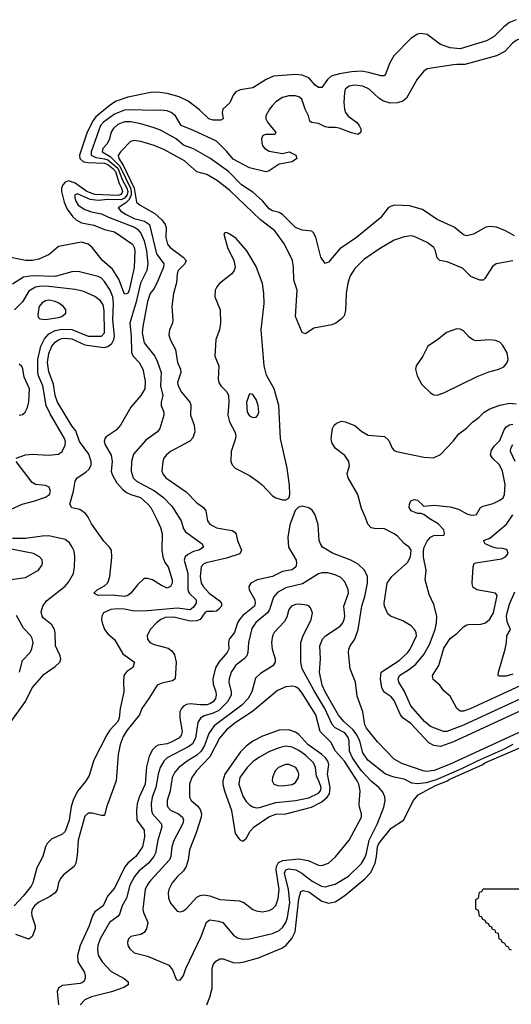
# Model space of a CAD drawing. Header units: inches. Extents: x 501365 to 657855, y 482276 to 547543.
# Tile 236 of 256: x 562694 to 565681, y 494293 to 500273. Entities that reach past the tile are written whole.
import ezdxf

# ---------------------------------------------------------------- set-up
doc = ezdxf.new("R2010")
doc.units = ezdxf.units.IN
doc.header["$MEASUREMENT"] = 0
doc.layers.add('A5469', color=7, linetype='Continuous')
doc.layers.add('A5560', color=7, linetype='Continuous')

msp = doc.modelspace()

# ---------------------------------------------------------------- linework, layer by layer
at = {"layer": 'A5469', "color": 5}
for points, elevation in [([(564938.7, 500000), (564917, 499943), (564908.7, 499931.3), (564890, 499931), (564813.1, 499953.1), (564770, 499959.9), (564710, 499956.9), (564636, 499944), (564587.2, 499930), (564564.1, 499910), (564530, 499861), (564519.2, 499860.8), (564510, 499860.8), (564490, 499875.5), (564450, 499919.9), (564410, 499936.3), (564370, 499940.1), (564236.4, 499930), (564191.5, 499910), (564110, 499859.8), (564033.4, 499846.6), (564006.2, 499833.8), (563990, 499814), (563971.6, 499768.4), (563928.2, 499730), (563924.2, 499710), (563930.4, 499670), (563916.9, 499663.1), (563870, 499661.7), (563842, 499670), (563785.6, 499725.6), (563717.3, 499777.3), (563663.7, 499803.7), (563590, 499823.9), (563530, 499832.7), (563490, 499831.1), (563350, 499802.4), (563280.9, 499779.1), (563245.1, 499754.9), (563157.4, 499682.6), (563139.8, 499660.2), (563104.4, 499590), (563056.5, 499450), (563058.8, 499430), (563082.3, 499410), (563110, 499404.9), (563210, 499400.8), (563230, 499392.6), (563260.2, 499370), (563276.6, 499350), (563297.6, 499277.6), (563312.1, 499250), (563317.5, 499230), (563310, 499211.6), (563290, 499204.7), (563150, 499211.7), (563101, 499230), (563030, 499280.2), (562990, 499293.5), (562970, 499285.9), (562955.1, 499270), (562948, 499250), (562948.7, 499230), (562964.8, 499164.8), (562982.6, 499122.6), (563015.9, 499075.9), (563036.9, 499056.9), (563070, 499040.1), (563145.3, 499025.3), (563210, 498999.6), (563270, 498984.3), (563378.3, 498910), (563389.4, 498890), (563392.7, 498870), (563388.7, 498768.7), (563359, 498630), (563350, 498608.9), (563330, 498605.1), (563296.9, 498696.9), (563257.1, 498757.1), (563197.9, 498810), (563135.1, 498890), (563110, 498908.9), (563070, 498920.7), (562930, 498896.2), (562873, 498847), (562810, 498819.3), (562771.3, 498810), (562728.7, 498810), (562610, 498835.5)], 1820), ([(565350.3, 500000), (565330, 499999.4), (565170, 499974.3), (565150, 499960.5), (565107.8, 499912.2), (565044, 499796), (565021.4, 499778.6), (564990, 499767.5), (564945.7, 499765.7), (564899.6, 499779.6), (564875.8, 499795.8), (564817.6, 499850), (564779.6, 499870), (564730, 499876.1), (564695.5, 499870), (564672, 499850), (564666.7, 499830), (564663.2, 499770), (564667.2, 499730), (564674.2, 499710), (564690, 499687.4), (564739.3, 499650), (564757.1, 499630), (564765.5, 499610), (564766.8, 499590), (564750, 499576), (564710, 499585.4), (564634.5, 499614.5), (564610, 499619.1), (564570, 499617.9), (564550, 499622.4), (564510, 499643.4), (564467.6, 499647.6), (564457.5, 499657.5), (564448.7, 499690), (564428.6, 499730), (564408, 499790), (564390, 499803.5), (564370, 499810.9), (564330, 499810.8), (564290, 499799.8), (564250, 499773.1), (564227.9, 499750), (564211.4, 499730), (564190.3, 499690), (564188.9, 499670), (564200.2, 499650), (564250, 499588), (564243.5, 499576.5), (564190, 499575.1), (564170.3, 499569.7), (564162.3, 499550), (564164.7, 499524.7), (564170, 499507.3), (564183, 499490), (564210, 499475.3), (564290, 499460.7), (564330.5, 499470.5), (564371.3, 499450), (564378, 499430), (564350, 499409.3), (564270, 499396), (564210, 499354), (564190.3, 499349.7), (564090, 499373.7), (563990, 499425.9), (563953.1, 499473.1), (563890, 499534.9), (563750, 499600.2), (563674, 499630), (563640.7, 499690), (563613.5, 499710), (563590, 499718.8), (563550, 499724.3), (563510, 499721), (563370, 499726.3), (563330, 499723.6), (563270, 499698.2), (563204, 499650), (563184.4, 499630), (563128.3, 499470), (563128.3, 499450), (563155.5, 499435.5), (563210, 499428.6), (563230, 499421.5), (563290, 499370.7), (563317.9, 499297.9), (563344.2, 499250), (563350.7, 499230), (563347.3, 499210), (563330.9, 499189.1), (563310, 499178.2), (563230, 499180.5), (563170, 499175.7), (563121.7, 499181.7), (563044.8, 499215.2), (563029.6, 499210), (563028.2, 499190), (563034.3, 499170), (563050, 499146.9), (563090, 499119.4), (563130, 499105.6), (563190, 499093.9), (563233.2, 499073.2), (563392.3, 499012.3), (563410, 499001.6), (563430, 498976.3), (563450.6, 498930), (563463.3, 498870), (563472.2, 498790), (563465.7, 498750), (563428.3, 498671.7), (563401.3, 498558.7), (563362.9, 498430), (563372, 498350), (563372.3, 498252.3), (563382.4, 498230), (563418.8, 498190), (563442.6, 498150), (563457.1, 498077.1), (563453.6, 498030), (563430, 497989.7), (563370, 497919.7), (563306.5, 497810), (563279.3, 497780.7), (563220, 497740), (563210.3, 497730), (563206.5, 497710), (563212.7, 497690), (563250, 497628.2), (563256.6, 497590), (563250.1, 497530), (563255.8, 497510), (563282.2, 497462.2), (563319.8, 497419.8), (563342, 497402), (563370, 497388.2), (563427.2, 497370), (563472.7, 497330), (563491.3, 497310), (563530, 497234), (563550, 497187.7), (563560.2, 497150), (563557.8, 497050), (563562.8, 497010), (563576.6, 496976.6), (563595.2, 496950), (563621.2, 496870), (563619.7, 496850), (563610, 496829.6), (563590, 496820.7), (563556, 496836), (563501.2, 496870), (563470, 496879.7), (563450, 496878.7), (563410, 496840.7), (563368.5, 496790), (563350, 496775.4), (563330.6, 496769.4), (563258.1, 496778.1), (563170, 496776), (563145.3, 496790), (563164.2, 496810), (563210, 496833.4), (563226.6, 496850), (563234.4, 496865.6), (563241.5, 496890), (563254.1, 497005.9), (563251.1, 497050), (563240.5, 497070), (563205.9, 497105.9), (563131.1, 497210), (563110.7, 497250.7), (563093.6, 497273.6), (563058.7, 497298.7), (563010, 497307.6), (562998.4, 497330), (563021, 497410), (563029.9, 497470.1), (563042.3, 497490), (563095.3, 497524.7), (563116.1, 497543.9), (563127.5, 497570), (563128.5, 497590), (563114.3, 497634.3), (563056.9, 497710), (563034.8, 497774.8), (563010, 497806.2), (562923.1, 497950), (562909.4, 497989.4), (562899.9, 498059.9), (562870, 498133.3), (562862.3, 498190), (562870, 498244.6), (562888.7, 498290), (562910, 498314.5), (562930, 498329), (562950, 498336.1), (562970, 498339.3), (563010, 498334.8), (563090, 498297.3), (563190, 498283.8), (563210, 498282.2), (563230, 498287.2), (563254.6, 498305.4), (563266.8, 498330), (563269.3, 498350), (563259.2, 498450), (563263.5, 498550), (563259.3, 498590), (563244.2, 498630), (563210, 498683.7), (563190, 498703.8), (563170, 498712.8), (563050, 498743.4), (563010, 498741.1), (562910, 498713.3), (562770, 498717.9), (562716.9, 498710), (562650, 498666)], 1840), ([(565700.2, 498960.2), (565646, 498990), (565590, 499012.4), (565550, 499017.4), (565526.2, 499013.8), (565450, 498969.6), (565410, 498960.9), (565390, 498966.6), (565333.2, 499013.2), (565230, 499059.8), (565140.3, 499120.3), (565062.2, 499142.2), (564973.3, 499146.7), (564950, 499141.1), (564932.9, 499130), (564886.2, 499070), (564740.7, 498950), (564638.4, 498881.6), (564570, 498799.5), (564550, 498792.3), (564523.5, 498830), (564492.4, 498952.4), (564479.1, 498979.1), (564468.2, 498988.2), (564410, 498994.9), (564370, 499010.6), (564290, 499089.9), (564270, 499101), (564230, 499111.7), (564210, 499124.3), (564171.9, 499170), (564110, 499224.7), (564040.5, 499270), (563962.2, 499350), (563850, 499432.5), (563750, 499488.8), (563688.7, 499510), (563644.8, 499550), (563550, 499601.6), (563510, 499616.7), (563430, 499641.3), (563370, 499653.3), (563330, 499653), (563290, 499636.6), (563261.1, 499610), (563250.5, 499590), (563237.3, 499542.7), (563223.1, 499516.9), (563199.9, 499490), (563195.6, 499470), (563242.9, 499442.9), (563302.4, 499382.4), (563367, 499250), (563372.1, 499230), (563371.2, 499210), (563358.3, 499181.7), (563339.4, 499160.6), (563292, 499130), (563308.8, 499110), (563340.8, 499090), (563390, 499065.9), (563452.5, 499050), (563483.1, 499030), (563525.7, 498850), (563570.1, 498790), (563566.8, 498770), (563532.5, 498687.5), (563510, 498641.1), (563486.9, 498610), (563470, 498560.5), (563441.9, 498410), (563438.4, 498370), (563450.8, 498310), (563514.1, 498230), (563530, 498198.9), (563554.2, 498130), (563548.8, 498050), (563563, 497990), (563552.8, 497950), (563552.9, 497930), (563569.2, 497890), (563570.2, 497870), (563544.4, 497790), (563531.7, 497770), (563460.1, 497719.9), (563385.5, 497634.5), (563373.7, 497590), (563371, 497530), (563384.3, 497490), (563402.7, 497470), (563512.2, 497412.2), (563568.1, 497370), (563618.8, 497318.8), (563674.6, 497230), (563690, 497181.3), (563701.6, 497161.6), (563802.6, 497090), (563810, 497069.7), (563783, 497050), (563750, 497042), (563715.3, 497024.7), (563699.4, 497010), (563694.1, 496990), (563716.4, 496910), (563715.5, 496810), (563724.5, 496790), (563765.3, 496750), (563765.5, 496730), (563750, 496703.9), (563730, 496688.7), (563650, 496698.7), (563470, 496682.2), (563390, 496680.2), (563330, 496691.8), (563285.8, 496694.2), (563247.7, 496690), (563202.7, 496670), (563193.2, 496650), (563191.9, 496630), (563194.3, 496610), (563210, 496568.4), (563230, 496543.1), (563270, 496508.4), (563320.8, 496420.8), (563391.6, 496370), (563381.1, 496338.9), (563345.3, 496314.7), (563327.1, 496290), (563323.7, 496250), (563327.1, 496190), (563304.6, 496090), (563298.5, 496030), (563289.2, 496010), (563242.1, 495957.9), (563223.3, 495930), (563143.9, 495776.1), (563116.9, 495683.1), (563094.6, 495645.4), (563046.2, 495590), (563020.5, 495539.5), (563006, 495494), (562994.9, 495410), (562970, 495342.5), (562950, 495324.7), (562890, 495298.4), (562861.7, 495270), (562850.1, 495250), (562834.1, 495190), (562798.9, 495121.1), (562773, 495030), (562763, 495010), (562715.9, 494950), (562659.3, 494890)], 1860), ([(565690, 498809.1), (565588.5, 498790), (565566.4, 498773.6), (565519.7, 498700.3), (565510, 498691.6), (565490, 498690.6), (565433.8, 498713.8), (565383.9, 498763.9), (565290, 498802.6), (565247, 498810), (565230, 498827), (565220.3, 498870), (565209.2, 498889.2), (565170, 498919.8), (565090, 498956.2), (565070, 498959.3), (565030, 498954.8), (564970, 498933.8), (564879.1, 498880.9), (564784.2, 498815.8), (564730, 498762.3), (564702.3, 498717.7), (564686.5, 498673.5), (564677.4, 498610), (564673.9, 498506.1), (564665.2, 498474.8), (564650, 498455.6), (564614.3, 498430), (564590, 498419.9), (564481.1, 498398.9), (564430, 498365.6), (564410, 498374), (564369.9, 498470), (564380.2, 498630), (564359.9, 498690), (564358, 498770), (564351.3, 498810), (564302.2, 498910), (564243.2, 498990), (564157.4, 499057.4), (563970, 499235.4), (563894.9, 499294.9), (563830, 499331.9), (563769.6, 499349.6), (563694.8, 499414.8), (563570, 499483.6), (563510, 499509.4), (563430, 499534.1), (563390, 499538.2), (563367.6, 499532.4), (563306.8, 499470), (563292.7, 499447.3), (563295.5, 499430), (563325.4, 499385.4), (563388.5, 499250), (563404.1, 499164.1), (563425.7, 499145.7), (563515.3, 499095.3), (563557.8, 499057.8), (563576.8, 499030), (563584, 499010), (563582.1, 498950), (563592.4, 498910), (563607.7, 498890), (563686.7, 498830), (563705.8, 498810), (563698, 498790), (563656.8, 498750), (563649.6, 498730), (563645.9, 498674.1), (563628.8, 498610), (563617.8, 498530), (563625, 498450), (563621.6, 498430), (563604.5, 498390), (563599.7, 498359.7), (563607.1, 498330), (563639.8, 498270), (563652.2, 498190), (563670.8, 498150), (563672.9, 498130), (563652.9, 498070), (563657, 498050), (563677.7, 498010), (563727, 497950), (563733.4, 497933.4), (563731, 497870), (563753.5, 497810), (563758, 497770), (563746.6, 497733.4), (563727.1, 497712.9), (563610.3, 497650), (563585.5, 497630), (563570.2, 497610), (563562.8, 497590), (563556.9, 497530), (563564.7, 497510), (563582, 497490), (563705.2, 497405.2), (563770, 497338.5), (563811.6, 497310), (563823.9, 497290), (563835.4, 497230), (563849.6, 497209.6), (563890, 497186.6), (563984.9, 497170), (564000, 497160), (564008.6, 497148.6), (564016.6, 497110), (564042.3, 497050), (564031.6, 497028.4), (563950, 497001.5), (563826.7, 496973.3), (563812.5, 496967.5), (563797.3, 496950), (563789.7, 496890), (563796.8, 496850), (563810, 496827.4), (563845.8, 496790), (563906, 496746), (563920.7, 496730), (563919.1, 496710), (563902.1, 496690), (563890, 496681.2), (563870, 496677.9), (563830, 496679.3), (563818.2, 496670), (563790, 496630.4), (563770, 496622.6), (563730, 496620.6), (563630, 496643.7), (563578.1, 496641.9), (563551.1, 496630), (563524.5, 496610), (563486.7, 496570), (563468.2, 496530), (563470.2, 496510), (563484.6, 496490), (563510, 496478.6), (563596.3, 496456.3), (563618.7, 496438.7), (563634.2, 496414.2), (563644.2, 496370), (563639.1, 496270), (563622.4, 496257.6), (563556.5, 496243.5), (563528.3, 496230), (563479.2, 496150), (563435.3, 496090), (563422.1, 496050), (563345.2, 495954.8), (563321.8, 495918.2), (563303.5, 495870), (563291.3, 495810), (563279.8, 495650), (563220.6, 495490), (563210, 495439.5), (563190, 495438.6), (563133.7, 495453.7), (563110, 495454), (563090, 495434.6), (563050.1, 495290), (563043, 495197), (563034.3, 495150), (563024.6, 495130), (562960.9, 495079.1), (562942.3, 495057.7), (562928.8, 495031.2), (562921.3, 494990), (562908.8, 494970), (562874.4, 494945.6), (562810, 494913.9), (562784, 494890), (562770.2, 494870), (562765.8, 494850), (562767.6, 494830), (562787.8, 494770), (562788.7, 494750), (562770, 494703.5), (562750, 494688.5), (562670, 494716.1)], 1880), ([(562672.7, 497610), (562728.7, 497630), (562770, 497634.2), (562870, 497627.3), (562930, 497634.4), (562952.1, 497650), (562971.1, 497688.9), (562971.4, 497710), (562965.3, 497730), (562879.1, 497879.1), (562855.7, 497930), (562834.9, 498050), (562808.7, 498110), (562804.7, 498130), (562804.9, 498210), (562821.4, 498290), (562845, 498335), (562870, 498365.3), (562910, 498384.8), (562950, 498394.2), (563010.8, 498390.8), (563110, 498350.1), (563190, 498350.1), (563209.9, 498370.1), (563206.4, 498506.4), (563200.3, 498540.3), (563185.2, 498565.2), (563150, 498591.6), (563083, 498623), (563030, 498634.7), (562870, 498651.9), (562826.4, 498653.6), (562790, 498648.9), (562750, 498623.4), (562710, 498558.9), (562661.4, 498510)], 1860), ([(562689.8, 497870.2), (562710, 497875.3), (562727.6, 497890), (562741.6, 497918.4), (562749.1, 497950.9), (562752.7, 498030), (562722, 498102), (562712.5, 498152.5), (562705.9, 498165.9), (562690, 498180.9)], 1880), ([(566376.8, 496370), (565330, 495886.1), (565250, 495858.4), (565210, 495864.5), (565180.5, 495880.5), (565070, 495997.7), (565023, 496030), (565006.7, 496050), (564970, 496137.8), (564950, 496159.3), (564908, 496188), (564894, 496214), (564885.5, 496270), (564890.7, 496310), (564999.2, 496380.8), (565050, 496427.5), (565066.7, 496450), (565104.2, 496530), (565102.6, 496550), (565092.3, 496570), (565071.5, 496591.5), (565021.3, 496621.3), (564946.3, 496650), (564930, 496665.1), (564910.7, 496710), (564908.4, 496728.4), (564925.9, 496850), (564954.2, 496890), (565050, 496976.1), (565068.1, 497010), (565072.9, 497050), (565060.8, 497070), (565030, 497092.3), (564990, 497136.8), (564970, 497149.8), (564910, 497181.2), (564850, 497182.6), (564830, 497187.3), (564808.4, 497208.4), (564795.8, 497250), (564770, 497304.5), (564747.5, 497390), (564688.7, 497490), (564684.2, 497515.8), (564696.9, 497563.1), (564693.3, 497590), (564670, 497625.1), (564609.6, 497670), (564590, 497704), (564586.6, 497730), (564595.1, 497790), (564603.6, 497810), (564618, 497822), (564650, 497833.7), (564670.3, 497830.3), (564730, 497808), (564771.7, 497771.7), (564810.3, 497750.3), (564910, 497741.1), (564936.4, 497716.4), (564956.5, 497670), (564970, 497656.5), (564984, 497650), (565150, 497615.2), (565207.5, 497612.5), (565250, 497632), (565327.7, 497712.3), (565362.4, 497757.6), (565409, 497791), (565446.2, 497830), (565482.7, 497857.3), (565515.6, 497890), (565550, 497909.4), (565610, 497930.8), (565670, 497943.8), (565710, 497939.8)], 1880), ([(566266.9, 496393.1), (565390, 495988.2), (565288.6, 495948.6), (565269.5, 495949.5), (565190, 495979.4), (565153.2, 496010), (565070, 496106.2), (565032.4, 496192.4), (564997.8, 496250), (564993.3, 496270), (565002.4, 496290), (565056.6, 496323.4), (565100.8, 496359.2), (565150, 496417.2), (565182.7, 496477.3), (565217.9, 496570), (565226.9, 496610), (565228.2, 496650), (565210, 496720.9), (565181.6, 496781.6), (565158.3, 496870), (565164.4, 496930), (565147.5, 497007.5), (565146.7, 497046.7), (565152, 497070), (565170, 497105.2), (565190, 497129.1), (565210, 497140.2), (565270, 497142.4), (565275.8, 497150), (565270, 497174), (565237.2, 497210), (565182.5, 497242.5), (565150, 497268.2), (565133.6, 497273.6), (565110, 497272.8), (565071.6, 497290), (565059.7, 497310), (565061.3, 497330), (565069.7, 497350.3), (565090, 497359.3), (565110, 497354.4), (565150, 497318), (565210, 497323.5), (565310, 497314.9), (565360.2, 497300.2), (565410, 497271.4), (565430, 497265.2), (565450, 497263.1), (565470, 497268.4), (565494.5, 497310), (565510, 497318.9), (565570, 497334.3), (565610, 497355.4), (565630.8, 497369.2), (565640.2, 497390), (565643.4, 497450), (565626.6, 497530), (565608.5, 497570), (565566, 497610), (565553.8, 497630), (565561.1, 497658.9), (565577.1, 497682.9), (565610, 497717.1), (565637.2, 497782.8), (565650, 497799.3), (565670, 497812.3), (565690, 497815.5)], 1860), ([(565705, 497590), (565676.7, 497650), (565677.3, 497670), (565690, 497691.9)], 1840), ([(562570, 497268), (562709.3, 497330.7), (562786.6, 497350), (562850, 497372.9), (562874.2, 497390), (562880.9, 497410), (562873.1, 497433.1), (562850, 497443.5), (562790, 497449.8), (562770, 497462.4), (562671.6, 497590)], 1860), ([(567351.3, 496690), (565310, 495751.8), (565213, 495713), (565166.3, 495706.3), (565144.4, 495710), (565015.9, 495755.9), (564970, 495781), (564867, 495887), (564800.7, 495970), (564789.8, 495990), (564777.8, 496070), (564743.9, 496163.9), (564734.6, 496250), (564701.4, 496330), (564692.3, 496430), (564693.2, 496450), (564700.7, 496470), (564730.3, 496509.7), (564750.8, 496569.2), (564771.6, 496710), (564790.2, 496770), (564806.9, 496850), (564807.4, 496890), (564788.2, 496930), (564750, 496966), (564705.4, 496990), (564593.4, 497033.4), (564534, 497070), (564520.5, 497090), (564514.1, 497110), (564507.8, 497207.8), (564487.3, 497270), (564470, 497293.7), (564450, 497308.4), (564410, 497318.3), (564387.6, 497312.4), (564367.9, 497292.1), (564334.7, 497205.3), (564322, 497130), (564327.2, 497070), (564372.6, 496990), (564375.8, 496970), (564371, 496950), (564348.3, 496931.7), (564290, 496920.4), (564230, 496890.4), (564136.4, 496870), (564097.7, 496850), (564086.4, 496830), (564088.4, 496810), (564121.6, 496750), (564125.3, 496730), (564120.1, 496710), (564050, 496654.8), (564028.4, 496630), (564016.4, 496610), (563999, 496550), (563966.8, 496510), (563962.3, 496490), (563963.9, 496450), (563954, 496430), (563903.8, 496370), (563883.3, 496336.7), (563866.5, 496270), (563870, 496237.6), (563885.5, 496190), (563888.3, 496170), (563883.7, 496150), (563870, 496129.5), (563850, 496116.8), (563830, 496111.2), (563790, 496110.8), (563730, 496117.7), (563707.2, 496112.8), (563690, 496102.9), (563676, 496090), (563666, 496070), (563666.1, 496030), (563680.1, 495950), (563674.1, 495925.9), (563660.2, 495910), (563610, 495883), (563590, 495875.2), (563534.2, 495865.8), (563520.9, 495859.1), (563501.1, 495838.9), (563480.9, 495799.1), (563464.4, 495735.6), (563455.6, 495630), (563419.5, 495550), (563408.4, 495510), (563404, 495470), (563405.9, 495410), (563450.6, 495350), (563451.8, 495310), (563439.3, 495250), (563399, 495190), (563350.1, 495149.9), (563332.1, 495127.9), (563270, 494998.5), (563226.4, 494950), (563200.5, 494890), (563150, 494853.6), (563135.9, 494830), (563116.3, 494770), (563061.3, 494650), (563045.1, 494590), (563047.2, 494550), (563085.1, 494490), (563091, 494470), (563092.2, 494450), (563086.2, 494433.8), (563075.8, 494424.2), (563060.7, 494419.3), (562953.9, 494406.1), (562930.2, 494390), (562922.2, 494370), (562930.1, 494290)], 1920), ([(565760.7, 496239.3), (565430, 496087.2), (565390, 496073.5), (565370, 496074), (565349.9, 496089.9), (565310, 496164.5), (565270, 496196.2), (565246, 496230), (565206.1, 496266.1), (565202.4, 496290), (565241, 496350), (565270, 496454.9), (565310, 496515.2), (565350, 496544.9), (565390, 496586), (565410, 496596.5), (565430, 496601.5), (565490, 496598.6), (565524.2, 496610), (565550, 496632.4), (565571.9, 496670), (565595.2, 496775.2), (565584.5, 496790), (565470.9, 496810.9), (565447.1, 496827.1), (565443.5, 496850), (565448.5, 496950), (565455.6, 496970), (565465.3, 496974.7), (565621.5, 496998.5), (565646.4, 497010), (565660.6, 497030), (565655.6, 497050), (565650, 497054), (565630, 497061.3), (565590, 497063.3), (565569.3, 497069.3), (565522, 497090), (565512, 497110), (565550, 497123.7), (565652.1, 497207.9), (565690, 497265.5)], 1840), ([(562641.7, 496010), (562729, 496131), (562770, 496215.5), (562841.7, 496298.3), (562910, 496343.5), (562937.2, 496370), (562944.1, 496390), (562940.7, 496410), (562910.5, 496470), (562910.4, 496549.6), (562905.9, 496570), (562890, 496598.4), (562838.5, 496638.5), (562829.8, 496650), (562823.9, 496676.1), (562833.5, 496710), (562856.2, 496743.8), (562970, 496831.4), (562990, 496856.5), (563020.5, 496910), (563027.2, 496950), (563027.9, 497010), (563024.5, 497044.5), (563013.5, 497070), (562995.9, 497095.9), (562970, 497116.2), (562870, 497137.1), (562830, 497136.9), (562730, 497121.6), (562650, 497121.5)], 1860), ([(562610, 496869), (562730, 496885.4), (562807.3, 496930), (562830, 496961), (562833.3, 496970), (562830, 496992.3), (562814.5, 497010), (562777, 497030), (562621.7, 497061.7)], 1880), ([(565689.3, 495870), (565637.9, 495842.1), (565472.9, 495770), (565377.1, 495722.9), (565223.7, 495656.3), (565162.5, 495637.5), (565110.8, 495630.8), (565076.2, 495636.2), (565030, 495660.9), (564970, 495672), (564916.8, 495690), (564810, 495776.3), (564779.5, 495819.5), (564759.6, 495890), (564742.4, 495930), (564719.5, 495959.5), (564662.8, 496010), (564630, 496048.9), (564550, 496189.9), (564532.1, 496230), (564514.5, 496310), (564521.5, 496390), (564517.3, 496470), (564532.9, 496510), (564552.5, 496530), (564640.9, 496590), (564657.1, 496610), (564665.7, 496630), (564669.8, 496650), (564664.2, 496710), (564690.6, 496790), (564690, 496812), (564670, 496858.5), (564644, 496884), (564610, 496900.8), (564566.9, 496913.1), (564530, 496913.2), (564510, 496907.2), (564412.8, 496847.2), (564310, 496821.8), (564263.2, 496796.8), (564235.2, 496764.8), (564211, 496690), (564199.6, 496670), (564128.8, 496611.2), (564104.3, 496575.7), (564083.3, 496490), (564080.1, 496430), (564074.6, 496410), (564057.7, 496390), (564007.8, 496352.2), (563979.2, 496310), (563965.7, 496270), (563964.6, 496250), (563978.4, 496190), (563978.3, 496170), (563956.9, 496130), (563902.8, 496077.2), (563870, 496061.7), (563814.9, 496045.1), (563791.8, 496030), (563775.7, 496004.3), (563761.4, 495910), (563744.4, 495875.6), (563721.7, 495858.3), (563590, 495788.8), (563569, 495770), (563547.4, 495730), (563534.9, 495690), (563520.4, 495610), (563499.3, 495550), (563491.7, 495510), (563494.2, 495470), (563500.9, 495450), (563553.5, 495390), (563557.2, 495370), (563534.1, 495290), (563519, 495210), (563509.1, 495190), (563477.1, 495150), (563418.1, 495101.9), (563391.4, 495068.6), (563363.6, 495016.4), (563342.1, 494937.9), (563315.5, 494890), (563300.8, 494839.2), (563292, 494828), (563238.6, 494790), (563183.2, 494690), (563168.1, 494650), (563166.1, 494626.1), (563171.4, 494591.4), (563194.7, 494550), (563250, 494492.8), (563328.8, 494450), (563353, 494430), (563353.4, 494410), (563326.3, 494393.7), (563252.6, 494367.4), (563130, 494338.7), (563090, 494320.4), (563060.7, 494290)], 1940), ([(565690, 496297.6), (565650, 496286.3), (565606.2, 496286.2), (565601.2, 496290), (565602.9, 496310), (565643.6, 496450), (565652, 496490), (565653.2, 496530), (565675.1, 496570), (565655.4, 496615.4), (565651.7, 496650), (565655.8, 496670), (565670, 496723.1), (565701.9, 496798.1)], 1820), ([(562693.6, 496310), (562710, 496380.4), (562757.6, 496430), (562768.4, 496451.6), (562775.7, 496490), (562770, 496514.7), (562761.6, 496530), (562717.8, 496577.8), (562674.6, 496654.6)], 1880), ([(563830.9, 494290), (563850, 494336.3), (563864.2, 494390), (563862.5, 494510), (563870, 494532.9), (563885.6, 494554.4), (563910, 494568.6), (563930, 494569.4), (563990, 494546.8), (564024.8, 494544.8), (564058, 494550), (564145.5, 494574.5), (564286, 494634), (564311.1, 494648.9), (564348, 494692), (564367.8, 494732.2), (564390, 494933.4), (564402.8, 494977.2), (564415.9, 494984.1), (564450, 494974.8), (564530, 494918.9), (564570, 494907.8), (564610, 494914.4), (564670, 494952.8), (564790, 495055.1), (564826.9, 495093.1), (564853.8, 495150), (564862.5, 495190), (564867.9, 495250), (564875.6, 495270), (564950, 495361.5), (565024.9, 495410), (565086.2, 495530), (565115.6, 495564.4), (565219.2, 495620.8), (565293, 495650), (565302.4, 495657.6), (565508.5, 495750), (565520.7, 495759.3), (565732.4, 495850)], 1940), ([(565682, 494622), (565670, 494626), (565662, 494642), (565650, 494646), (565642, 494662), (565626, 494670), (565622, 494682), (565606, 494690), (565602, 494722), (565587.3, 494727.3), (565582, 494742), (565567.3, 494747.3), (565562, 494762), (565547.3, 494767.3), (565542, 494782), (565527.3, 494787.3), (565522, 494802), (565507.3, 494807.3), (565502, 494822), (565487.3, 494827.3), (565482, 494862), (565466, 494870), (565466, 494930), (565482, 494938), (565487.3, 494972.7), (565502, 494978), (565510, 494994), (565810, 494994)], 1920)]:
    msp.add_lwpolyline(points, dxfattribs=dict(at, elevation=elevation))
for points, elevation in [([(563950, 498980.9), (563941.1, 498978.9), (563934.8, 498970), (563956.5, 498890), (563994.9, 498810), (564002.7, 498770), (563997.1, 498750), (563982.3, 498730), (563908.3, 498670), (563891.1, 498650), (563881.5, 498630), (563879.3, 498590), (563911, 498510), (563913.6, 498430), (563908.1, 498390), (563886.4, 498330), (563878.5, 498230), (563903.5, 498170), (563899.3, 498090), (563904.5, 498070), (563916.8, 498050), (563952, 498012), (563963.4, 497990), (563965.5, 497950), (563958.5, 497870), (563969.1, 497830), (564000.8, 497770), (564006.1, 497750), (564006, 497730), (563978.9, 497650), (563977.1, 497590), (563985, 497570), (564003.9, 497550), (564090, 497504.6), (564139.1, 497470), (564164.4, 497450), (564230, 497381.1), (564250, 497369.1), (564290, 497357.4), (564310, 497356.4), (564330, 497366.8), (564335.8, 497390), (564334, 497446), (564319.2, 497550), (564277.5, 497730), (564267.7, 497930), (564239.2, 498030), (564194.2, 498114.2), (564178.8, 498170), (564160.7, 498390), (564179.4, 498550), (564177.7, 498610), (564168.8, 498670), (564130, 498774), (564074.2, 498870), (564010, 498943.1), (563970, 498971.1)], 1920), ([(562870, 498569.8), (562850, 498565.7), (562830, 498552.5), (562812.9, 498530), (562803.5, 498483.5), (562806.8, 498466.8), (562816.7, 498456.7), (562850, 498451), (562930, 498465.1), (562949.8, 498470.2), (562975.1, 498490), (562974, 498510), (562959.2, 498530), (562931.6, 498551.6), (562910, 498561.9)], 1880), ([(565350, 498395.3), (565287.1, 498372.9), (565231.7, 498328.3), (565174.4, 498290), (565144, 498230), (565102.3, 498170), (565099, 498150), (565107.9, 498110), (565136.2, 498056.2), (565190, 498006.5), (565210, 497994.7), (565230, 497993), (565270, 498006.4), (565473.5, 498106.5), (565545.1, 498134.9), (565605.6, 498150), (565635, 498165), (565653, 498187), (565660.7, 498210), (565654.9, 498250), (565630, 498294.5), (565610, 498315.3), (565585.4, 498325.4), (565548, 498328), (565470, 498322.4), (565450, 498327.3), (565424.3, 498344.3), (565390, 498382.3), (565370, 498393.5)], 1920), ([(564090, 498000.9), (564071.7, 497950), (564075.6, 497890), (564090, 497867.4), (564110, 497856.5), (564130, 497858.4), (564139.7, 497870), (564146.9, 497890), (564142, 497930), (564130, 497966.6), (564110, 497996.2)], 1940), ([(564390, 496723.8), (564370, 496721.4), (564344.6, 496710), (564329.3, 496690), (564316.3, 496643.7), (564303.1, 496616.9), (564239.6, 496550), (564229.1, 496530), (564222.8, 496490), (564228.1, 496450), (564246.9, 496390), (564246.5, 496370), (564232.5, 496347.5), (564157.9, 496302.1), (564127.4, 496272.6), (564103.7, 496190), (564082.9, 496150), (564043.6, 496110), (563875.4, 495984.6), (563842.7, 495937.3), (563816.4, 495863.6), (563796.3, 495830), (563770, 495806.7), (563712.1, 495770), (563660.9, 495730), (563636.9, 495703.1), (563620.7, 495670), (563607.3, 495590), (563590.1, 495530), (563590, 495502), (563593.1, 495490), (563610, 495471.8), (563659.6, 495450), (563683.5, 495430), (563689.4, 495410), (563685.8, 495390), (563630, 495288.3), (563618.1, 495250), (563611.6, 495190), (563603.9, 495170), (563490, 495047.4), (563470, 495019.3), (563456.4, 494990), (563442, 494870), (563445.5, 494850), (563472.6, 494790), (563465, 494750), (563450.7, 494729.3), (563430, 494716.8), (563370, 494703.5), (563354, 494690), (563347.9, 494670), (563351.8, 494650), (563362.6, 494630), (563390, 494605.2), (563470, 494584.5), (563599.1, 494530), (563622.6, 494502.6), (563644.9, 494444.9), (563650, 494438.8), (563670, 494442), (563690, 494466.8), (563703.6, 494510), (563795.8, 494704.2), (563828.7, 494791.3), (563850, 494805.8), (563902, 494798), (563928.7, 494788.7), (563992.7, 494712.7), (564017.3, 494697.3), (564050, 494687.7), (564090, 494690.9), (564230, 494722.5), (564270, 494741.5), (564290, 494758.4), (564310, 494788.5), (564320.7, 494819.3), (564334.5, 494910), (564326.9, 494990), (564303, 495090), (564310, 495110.1), (564330, 495116.2), (564370.9, 495110), (564407.3, 495090), (564470, 495040.3), (564528.1, 495010), (564550, 495006), (564610, 495021.3), (564691.1, 495070), (564770, 495148.3), (564790, 495181.5), (564801.1, 495210), (564817.9, 495290), (564868.7, 495390), (564906.1, 495490), (564914.1, 495530), (564912.2, 495552.2), (564900.4, 495580.4), (564876.5, 495610), (564830, 495647.7), (564770, 495711.3), (564750, 495738.8), (564716.8, 495790), (564697.7, 495830), (564696.6, 495890), (564690, 495913.5), (564670, 495940.5), (564611.1, 495971.1), (564591.7, 495991.7), (564547.5, 496090), (564480.3, 496200.3), (564409.5, 496330), (564402.3, 496370), (564402, 496490), (564413.7, 496526.3), (564463.9, 496630), (564472, 496670), (564461.1, 496701.1), (564451.6, 496711.6), (564437.5, 496717.5)], 1960), ([(564350, 496223.9), (564310, 496221), (564260.6, 496199.4), (564108.5, 496071.5), (564010, 496006.8), (563950, 495959.7), (563907.7, 495910), (563850, 495795.2), (563769, 495710), (563739.5, 495670), (563725.8, 495630), (563726.3, 495550), (563736.6, 495530), (563775.3, 495495.3), (563790, 495475.9), (563797.5, 495450), (563795.9, 495430), (563766.8, 495333.2), (563725.9, 495230), (563717.2, 495170), (563706.1, 495130), (563690, 495104.1), (563650, 495066), (563621, 495030), (563600.6, 494990), (563595.9, 494970), (563597.8, 494937.8), (563610, 494906.4), (563650, 494858.4), (563670, 494853.7), (563690, 494859.5), (563710, 494875.6), (563770, 494942.3), (563790, 494954.4), (563810, 494958.4), (563850, 494951.3), (563910, 494929.4), (564030, 494920.5), (564056.5, 494910), (564109.4, 494869.4), (564130, 494860.7), (564170, 494855), (564210, 494862.6), (564230, 494872.4), (564250, 494893.1), (564264.5, 494935.5), (564269.5, 494990.5), (564251.9, 495110), (564254.8, 495130), (564266.9, 495153.1), (564293.4, 495166.6), (564390, 495176.8), (564445.8, 495165.8), (564510, 495138.4), (564530, 495136.6), (564570, 495150.2), (564612.2, 495187.8), (564694.8, 495290), (564769.8, 495430), (564769.8, 495450), (564758.2, 495490), (564757.2, 495510), (564763, 495590), (564754.7, 495630), (564745.1, 495650), (564667.1, 495770), (564612.9, 495830), (564583.8, 495883.8), (564520.1, 495950), (564492.2, 496050), (564410, 496182.5), (564390, 496208.2), (564370, 496220.2)], 1980), ([(564330, 495959.1), (564270, 495958.2), (564170, 495920.7), (564110, 495890.5), (564070, 495860.5), (564034.8, 495825.2), (563940.7, 495690), (563928, 495650), (563928.2, 495628.2), (563937.4, 495590), (563981.7, 495470), (564004, 495330), (564030, 495293), (564050, 495283), (564070, 495300.5), (564095.1, 495344.9), (564118.1, 495370), (564208.3, 495431.7), (564250, 495447.2), (564310, 495449.1), (564466.9, 495490), (564530, 495523), (564561.2, 495550), (564575.7, 495570), (564581, 495610), (564563.3, 495690), (564571.5, 495750), (564565.8, 495770), (564552, 495790), (564530, 495809.9), (564444.6, 495870), (564390, 495930.9), (564370, 495944.8)], 2020), ([(564310, 495860.4), (564270, 495850.4), (564212.2, 495827.8), (564150, 495794.5), (564112.1, 495767.9), (564075, 495730), (564030.8, 495670), (564025.7, 495630), (564050, 495557.7), (564070, 495525), (564090, 495503.8), (564110, 495491.6), (564130, 495486.6), (564150, 495488.5), (564250, 495517.8), (564370, 495531.4), (564450, 495547.4), (564510, 495574.4), (564520.9, 495590), (564524.8, 495610), (564511.9, 495650), (564496.2, 495676.2), (564491.7, 495731.7), (564479.2, 495759.2), (564430, 495805.5), (564390, 495834), (564350, 495854.8)], 2040), ([(564330, 495748.9), (564308.2, 495748.2), (564266.3, 495730), (564246.9, 495710), (564230.3, 495670), (564228.7, 495650), (564238.4, 495630), (564261.9, 495621.9), (564290, 495620.2), (564350, 495628), (564370, 495639.7), (564387.2, 495670), (564389.8, 495690), (564385.6, 495705.6), (564370.7, 495730)], 2060)]:
    msp.add_lwpolyline(points, close=True, dxfattribs=dict(at, elevation=elevation))
at = {"layer": 'A5560', "color": 5}
for points, elevation in [([(565710, 500273), (565670, 500255.5), (565634.3, 500230), (565575.8, 500170), (565530, 500144.5), (565370, 500096.6), (565310, 500102.6), (565250, 500121.9), (565170, 500183.2), (565131.2, 500188.8), (565110, 500184.5), (565070, 500159.2), (564967.3, 500052.7), (564942.5, 500010), (564938.7, 500000)], 1820), ([(566431.6, 500000), (566350, 500031), (566130, 500075), (566090, 500089.8), (566027, 500127), (565990, 500142.4), (565830, 500166.8), (565750, 500164.4), (565710, 500147), (565688.7, 500131.3), (565640.8, 500079.2), (565590, 500054), (565398.7, 500001.3), (565350.3, 500000)], 1840)]:
    msp.add_lwpolyline(points, dxfattribs=dict(at, elevation=elevation))

doc.saveas('drawing.dxf')
